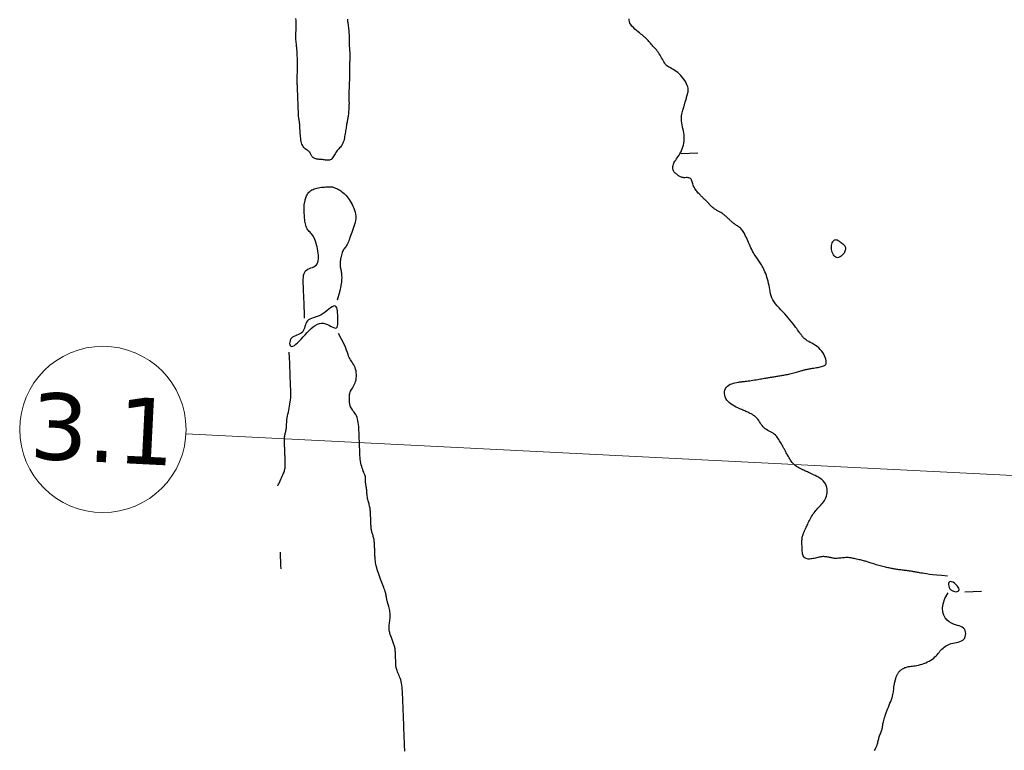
# Model space of a CAD drawing. Header units: millimetres. Extents: x 32690613 to 32693367, y 5343692 to 5344708.
# Tile 108 of 256: x 32692183 to 32692242, y 5343990 to 5344034. Entities that reach past the tile are written whole.
import ezdxf

# ---------------------------------------------------------------- set-up
doc = ezdxf.new("R2010")
doc.units = ezdxf.units.MM
doc.header["$LTSCALE"] = 20
doc.layers.get('0').update_dxf_attribs({"lineweight": 18})
doc.layers.get('Defpoints').update_dxf_attribs({"color": 11, "lineweight": 18})
doc.layers.add('02-DGM_HL_495.00', color=142, linetype='Continuous')
doc.layers.add('02-DGM_HL_495.50', color=152, linetype='Continuous')
doc.styles.add('Verdana', font='verdana.ttf')

# ---------------------------------------------------------------- blocks, each defined once
blk = doc.blocks.new('A$C78070446')
blk.add_line((4469685.271, 5342528.362), (4469462.606, 5342548.339))
blk.add_circle((4469457.626, 5342548.786), 5)
at = {"insert": (4469457.626, 5342548.786), "char_height": 4, "attachment_point": 5, "rotation": 354.86, "line_spacing_factor": 0.252012, "style": 'Verdana'}
blk.add_mtext('3.1', dxfattribs=at)

msp = doc.modelspace()

# ---------------------------------------------------------------- linework, layer by layer
at = {"layer": '02-DGM_HL_495.00', "elevation": 495, "flags": 128}
for points in [[(32692238.908, 5344000.676), (32692238.56, 5344000.703), (32692238.267, 5344000.729), (32692238.021, 5344000.754), (32692237.818, 5344000.778), (32692237.651, 5344000.8), (32692237.514, 5344000.821), (32692237.402, 5344000.84), (32692237.309, 5344000.856), (32692237.229, 5344000.871), (32692237.16, 5344000.883), (32692237.1, 5344000.894), (32692237.048, 5344000.904), (32692237, 5344000.912), (32692236.956, 5344000.92), (32692236.913, 5344000.928), (32692236.87, 5344000.936), (32692236.825, 5344000.944), (32692236.777, 5344000.953), (32692236.727, 5344000.962), (32692236.674, 5344000.971), (32692236.619, 5344000.979), (32692236.562, 5344000.988), (32692236.503, 5344000.997), (32692236.441, 5344001.005), (32692236.377, 5344001.013), (32692236.311, 5344001.02), (32692236.245, 5344001.027), (32692236.178, 5344001.034), (32692236.111, 5344001.042), (32692236.046, 5344001.049), (32692235.981, 5344001.057), (32692235.919, 5344001.065), (32692235.859, 5344001.073), (32692235.801, 5344001.083), (32692235.744, 5344001.092), (32692235.688, 5344001.103), (32692235.632, 5344001.114), (32692235.574, 5344001.125), (32692235.515, 5344001.137), (32692235.453, 5344001.15), (32692235.389, 5344001.164), (32692235.321, 5344001.178), (32692235.251, 5344001.193), (32692235.179, 5344001.209), (32692235.104, 5344001.227), (32692235.028, 5344001.245), (32692234.949, 5344001.265), (32692234.87, 5344001.286), (32692234.789, 5344001.308), (32692234.709, 5344001.332), (32692234.628, 5344001.357), (32692234.549, 5344001.381), (32692234.472, 5344001.406), (32692234.398, 5344001.43), (32692234.328, 5344001.453), (32692234.262, 5344001.475), (32692234.201, 5344001.495), (32692234.144, 5344001.514), (32692234.089, 5344001.531), (32692234.036, 5344001.548), (32692233.982, 5344001.564), (32692233.927, 5344001.58), (32692233.869, 5344001.595), (32692233.806, 5344001.611), (32692233.738, 5344001.628), (32692233.666, 5344001.644), (32692233.591, 5344001.661), (32692233.515, 5344001.678), (32692233.44, 5344001.694), (32692233.365, 5344001.71), (32692233.295, 5344001.725), (32692233.229, 5344001.739), (32692233.169, 5344001.751), (32692233.113, 5344001.762), (32692233.061, 5344001.772), (32692233.01, 5344001.779), (32692232.959, 5344001.784), (32692232.907, 5344001.787), (32692232.851, 5344001.788), (32692232.791, 5344001.786), (32692232.725, 5344001.781), (32692232.654, 5344001.775), (32692232.58, 5344001.767), (32692232.504, 5344001.758), (32692232.428, 5344001.75), (32692232.355, 5344001.743), (32692232.284, 5344001.738), (32692232.219, 5344001.736), (32692232.159, 5344001.736), (32692232.105, 5344001.74), (32692232.055, 5344001.746), (32692232.008, 5344001.755), (32692231.962, 5344001.764), (32692231.917, 5344001.775), (32692231.871, 5344001.787), (32692231.823, 5344001.798), (32692231.772, 5344001.809), (32692231.718, 5344001.82), (32692231.661, 5344001.829), (32692231.603, 5344001.836), (32692231.542, 5344001.841), (32692231.481, 5344001.843), (32692231.419, 5344001.843), (32692231.357, 5344001.838), (32692231.294, 5344001.829), (32692231.232, 5344001.818), (32692231.169, 5344001.803), (32692231.105, 5344001.787), (32692231.04, 5344001.77), (32692230.973, 5344001.753), (32692230.904, 5344001.737), (32692230.833, 5344001.723), (32692230.76, 5344001.711), (32692230.685, 5344001.703), (32692230.611, 5344001.699), (32692230.539, 5344001.701), (32692230.47, 5344001.71), (32692230.407, 5344001.726), (32692230.35, 5344001.751), (32692230.302, 5344001.786), (32692230.264, 5344001.831), (32692230.234, 5344001.886), (32692230.212, 5344001.948), (32692230.196, 5344002.018), (32692230.185, 5344002.093), (32692230.178, 5344002.172), (32692230.173, 5344002.253), (32692230.17, 5344002.336), (32692230.167, 5344002.42), (32692230.164, 5344002.502), (32692230.162, 5344002.583), (32692230.16, 5344002.663), (32692230.161, 5344002.74), (32692230.163, 5344002.813), (32692230.167, 5344002.883), (32692230.174, 5344002.948), (32692230.183, 5344003.009), (32692230.195, 5344003.065), (32692230.209, 5344003.117), (32692230.224, 5344003.166), (32692230.241, 5344003.212), (32692230.259, 5344003.256), (32692230.278, 5344003.3), (32692230.297, 5344003.342), (32692230.316, 5344003.385), (32692230.336, 5344003.428), (32692230.356, 5344003.473), (32692230.377, 5344003.519), (32692230.399, 5344003.568), (32692230.423, 5344003.621), (32692230.449, 5344003.677), (32692230.476, 5344003.738), (32692230.506, 5344003.805), (32692230.539, 5344003.875), (32692230.574, 5344003.949), (32692230.611, 5344004.025), (32692230.651, 5344004.103), (32692230.694, 5344004.181), (32692230.739, 5344004.258), (32692230.787, 5344004.334), (32692230.837, 5344004.408), (32692230.89, 5344004.479), (32692230.945, 5344004.549), (32692231.001, 5344004.617), (32692231.059, 5344004.684), (32692231.118, 5344004.75), (32692231.178, 5344004.815), (32692231.238, 5344004.88), (32692231.298, 5344004.945), (32692231.357, 5344005.011), (32692231.413, 5344005.079), (32692231.467, 5344005.15), (32692231.517, 5344005.224), (32692231.561, 5344005.303), (32692231.6, 5344005.388), (32692231.631, 5344005.479), (32692231.655, 5344005.578), (32692231.669, 5344005.681), (32692231.674, 5344005.789), (32692231.667, 5344005.898), (32692231.649, 5344006.006), (32692231.618, 5344006.112), (32692231.574, 5344006.214), (32692231.516, 5344006.309), (32692231.442, 5344006.396), (32692231.357, 5344006.475), (32692231.263, 5344006.547), (32692231.163, 5344006.611), (32692231.061, 5344006.669), (32692230.96, 5344006.721), (32692230.863, 5344006.767), (32692230.773, 5344006.808), (32692230.693, 5344006.844), (32692230.622, 5344006.876), (32692230.558, 5344006.905), (32692230.497, 5344006.933), (32692230.44, 5344006.959), (32692230.383, 5344006.984), (32692230.325, 5344007.01), (32692230.264, 5344007.038), (32692230.198, 5344007.068), (32692230.128, 5344007.101), (32692230.055, 5344007.137), (32692229.981, 5344007.177), (32692229.906, 5344007.22), (32692229.833, 5344007.268), (32692229.762, 5344007.32), (32692229.695, 5344007.377), (32692229.632, 5344007.44), (32692229.575, 5344007.506), (32692229.521, 5344007.576), (32692229.472, 5344007.647), (32692229.427, 5344007.718), (32692229.386, 5344007.787), (32692229.347, 5344007.855), (32692229.312, 5344007.918), (32692229.28, 5344007.977), (32692229.25, 5344008.031), (32692229.222, 5344008.082), (32692229.196, 5344008.129), (32692229.172, 5344008.174), (32692229.148, 5344008.217), (32692229.125, 5344008.258), (32692229.103, 5344008.299), (32692229.08, 5344008.34), (32692229.057, 5344008.382), (32692229.034, 5344008.425), (32692229.009, 5344008.469), (32692228.983, 5344008.517), (32692228.955, 5344008.567), (32692228.926, 5344008.622), (32692228.893, 5344008.68), (32692228.858, 5344008.744), (32692228.82, 5344008.811), (32692228.778, 5344008.88), (32692228.732, 5344008.95), (32692228.681, 5344009.019), (32692228.625, 5344009.086), (32692228.564, 5344009.149), (32692228.497, 5344009.207), (32692228.425, 5344009.259), (32692228.347, 5344009.305), (32692228.267, 5344009.349), (32692228.186, 5344009.391), (32692228.106, 5344009.434), (32692228.027, 5344009.48), (32692227.953, 5344009.53), (32692227.885, 5344009.586), (32692227.824, 5344009.65), (32692227.768, 5344009.72), (32692227.716, 5344009.794), (32692227.667, 5344009.871), (32692227.618, 5344009.949), (32692227.569, 5344010.025), (32692227.516, 5344010.099), (32692227.459, 5344010.167), (32692227.396, 5344010.229), (32692227.329, 5344010.285), (32692227.258, 5344010.335), (32692227.185, 5344010.381), (32692227.112, 5344010.421), (32692227.039, 5344010.458), (32692226.969, 5344010.491), (32692226.903, 5344010.521), (32692226.842, 5344010.548), (32692226.784, 5344010.575), (32692226.727, 5344010.6), (32692226.67, 5344010.626), (32692226.61, 5344010.653), (32692226.545, 5344010.683), (32692226.474, 5344010.715), (32692226.394, 5344010.751), (32692226.304, 5344010.792), (32692226.207, 5344010.838), (32692226.106, 5344010.89), (32692226.004, 5344010.948), (32692225.904, 5344011.012), (32692225.81, 5344011.084), (32692225.725, 5344011.163), (32692225.652, 5344011.25), (32692225.593, 5344011.345), (32692225.55, 5344011.446), (32692225.523, 5344011.55), (32692225.511, 5344011.655), (32692225.515, 5344011.757), (32692225.534, 5344011.855), (32692225.57, 5344011.946), (32692225.621, 5344012.027), (32692225.688, 5344012.097), (32692225.768, 5344012.155), (32692225.856, 5344012.202), (32692225.949, 5344012.241), (32692226.044, 5344012.272), (32692226.137, 5344012.296), (32692226.223, 5344012.314), (32692226.301, 5344012.328), (32692226.365, 5344012.338), (32692226.42, 5344012.345), (32692226.468, 5344012.351), (32692226.511, 5344012.355), (32692226.553, 5344012.358), (32692226.597, 5344012.362), (32692226.647, 5344012.367), (32692226.704, 5344012.373), (32692226.771, 5344012.382), (32692226.848, 5344012.393), (32692226.932, 5344012.406), (32692227.023, 5344012.42), (32692227.117, 5344012.435), (32692227.213, 5344012.451), (32692227.311, 5344012.467), (32692227.406, 5344012.482), (32692227.5, 5344012.498), (32692227.59, 5344012.513), (32692227.676, 5344012.527), (32692227.759, 5344012.54), (32692227.837, 5344012.553), (32692227.911, 5344012.566), (32692227.981, 5344012.577), (32692228.046, 5344012.588), (32692228.105, 5344012.598), (32692228.161, 5344012.607), (32692228.213, 5344012.615), (32692228.262, 5344012.623), (32692228.309, 5344012.631), (32692228.355, 5344012.639), (32692228.401, 5344012.646), (32692228.448, 5344012.654), (32692228.496, 5344012.662), (32692228.546, 5344012.67), (32692228.597, 5344012.679), (32692228.65, 5344012.687), (32692228.705, 5344012.697), (32692228.762, 5344012.706), (32692228.821, 5344012.716), (32692228.882, 5344012.726), (32692228.945, 5344012.736), (32692229.011, 5344012.747), (32692229.078, 5344012.759), (32692229.147, 5344012.771), (32692229.219, 5344012.785), (32692229.291, 5344012.799), (32692229.366, 5344012.815), (32692229.442, 5344012.832), (32692229.519, 5344012.851), (32692229.597, 5344012.87), (32692229.675, 5344012.891), (32692229.752, 5344012.912), (32692229.826, 5344012.933), (32692229.898, 5344012.953), (32692229.967, 5344012.973), (32692230.031, 5344012.992), (32692230.091, 5344013.009), (32692230.145, 5344013.025), (32692230.196, 5344013.04), (32692230.242, 5344013.053), (32692230.285, 5344013.065), (32692230.325, 5344013.076), (32692230.363, 5344013.086), (32692230.398, 5344013.094), (32692230.432, 5344013.102), (32692230.465, 5344013.109), (32692230.499, 5344013.116), (32692230.536, 5344013.123), (32692230.576, 5344013.13), (32692230.62, 5344013.138), (32692230.671, 5344013.146), (32692230.729, 5344013.156), (32692230.795, 5344013.167), (32692230.868, 5344013.179), (32692230.946, 5344013.192), (32692231.026, 5344013.207), (32692231.107, 5344013.222), (32692231.187, 5344013.237), (32692231.264, 5344013.253), (32692231.336, 5344013.27), (32692231.402, 5344013.287), (32692231.459, 5344013.306), (32692231.509, 5344013.328), (32692231.551, 5344013.355), (32692231.583, 5344013.389), (32692231.606, 5344013.431), (32692231.619, 5344013.484), (32692231.622, 5344013.548), (32692231.614, 5344013.624), (32692231.595, 5344013.711), (32692231.565, 5344013.806), (32692231.525, 5344013.906), (32692231.474, 5344014.009), (32692231.412, 5344014.111), (32692231.341, 5344014.211), (32692231.259, 5344014.305), (32692231.167, 5344014.391), (32692231.069, 5344014.47), (32692230.965, 5344014.542), (32692230.861, 5344014.608), (32692230.757, 5344014.669), (32692230.658, 5344014.725), (32692230.565, 5344014.776), (32692230.482, 5344014.825), (32692230.412, 5344014.871), (32692230.352, 5344014.914), (32692230.302, 5344014.955), (32692230.26, 5344014.993), (32692230.226, 5344015.03), (32692230.196, 5344015.065), (32692230.171, 5344015.098), (32692230.148, 5344015.129), (32692230.126, 5344015.159), (32692230.105, 5344015.189), (32692230.081, 5344015.221), (32692230.055, 5344015.256), (32692230.026, 5344015.297), (32692229.991, 5344015.345), (32692229.95, 5344015.402), (32692229.901, 5344015.469), (32692229.844, 5344015.548), (32692229.778, 5344015.638), (32692229.705, 5344015.736), (32692229.624, 5344015.842), (32692229.536, 5344015.954), (32692229.441, 5344016.071), (32692229.341, 5344016.19), (32692229.235, 5344016.311), (32692229.123, 5344016.431), (32692229.01, 5344016.552), (32692228.896, 5344016.673), (32692228.785, 5344016.793), (32692228.679, 5344016.914), (32692228.581, 5344017.036), (32692228.493, 5344017.157), (32692228.418, 5344017.279), (32692228.358, 5344017.402), (32692228.311, 5344017.525), (32692228.275, 5344017.649), (32692228.246, 5344017.773), (32692228.223, 5344017.897), (32692228.202, 5344018.022), (32692228.181, 5344018.146), (32692228.157, 5344018.27), (32692228.129, 5344018.394), (32692228.097, 5344018.516), (32692228.06, 5344018.636), (32692228.022, 5344018.753), (32692227.981, 5344018.864), (32692227.939, 5344018.97), (32692227.897, 5344019.068), (32692227.856, 5344019.159), (32692227.815, 5344019.241), (32692227.776, 5344019.314), (32692227.737, 5344019.382), (32692227.699, 5344019.445), (32692227.659, 5344019.504), (32692227.619, 5344019.563), (32692227.578, 5344019.621), (32692227.535, 5344019.68), (32692227.49, 5344019.743), (32692227.443, 5344019.808), (32692227.395, 5344019.878), (32692227.345, 5344019.952), (32692227.295, 5344020.031), (32692227.244, 5344020.114), (32692227.194, 5344020.204), (32692227.144, 5344020.299), (32692227.095, 5344020.4), (32692227.046, 5344020.505), (32692226.999, 5344020.613), (32692226.952, 5344020.721), (32692226.907, 5344020.827), (32692226.863, 5344020.93), (32692226.82, 5344021.028), (32692226.778, 5344021.118), (32692226.738, 5344021.2), (32692226.699, 5344021.273), (32692226.66, 5344021.338), (32692226.621, 5344021.397), (32692226.583, 5344021.45), (32692226.543, 5344021.499), (32692226.502, 5344021.543), (32692226.46, 5344021.584), (32692226.416, 5344021.623), (32692226.37, 5344021.66), (32692226.324, 5344021.695), (32692226.278, 5344021.728), (32692226.233, 5344021.759), (32692226.19, 5344021.789), (32692226.149, 5344021.816), (32692226.111, 5344021.843), (32692226.076, 5344021.868), (32692226.045, 5344021.892), (32692226.016, 5344021.914), (32692225.99, 5344021.936), (32692225.965, 5344021.957), (32692225.942, 5344021.978), (32692225.92, 5344021.998), (32692225.898, 5344022.018), (32692225.876, 5344022.038), (32692225.854, 5344022.058), (32692225.832, 5344022.079), (32692225.808, 5344022.101), (32692225.783, 5344022.125), (32692225.756, 5344022.149), (32692225.727, 5344022.176), (32692225.696, 5344022.205), (32692225.662, 5344022.236), (32692225.626, 5344022.269), (32692225.588, 5344022.303), (32692225.549, 5344022.338), (32692225.507, 5344022.373), (32692225.465, 5344022.407), (32692225.423, 5344022.44), (32692225.38, 5344022.47), (32692225.337, 5344022.499), (32692225.295, 5344022.525), (32692225.252, 5344022.549), (32692225.21, 5344022.572), (32692225.169, 5344022.595), (32692225.127, 5344022.616), (32692225.087, 5344022.638), (32692225.047, 5344022.66), (32692225.008, 5344022.683), (32692224.969, 5344022.706), (32692224.932, 5344022.73), (32692224.895, 5344022.756), (32692224.859, 5344022.782), (32692224.824, 5344022.809), (32692224.79, 5344022.838), (32692224.757, 5344022.867), (32692224.725, 5344022.898), (32692224.694, 5344022.929), (32692224.663, 5344022.961), (32692224.634, 5344022.994), (32692224.604, 5344023.027), (32692224.574, 5344023.06), (32692224.545, 5344023.093), (32692224.514, 5344023.126), (32692224.484, 5344023.158), (32692224.453, 5344023.189), (32692224.421, 5344023.22), (32692224.39, 5344023.251), (32692224.358, 5344023.281), (32692224.325, 5344023.312), (32692224.293, 5344023.342), (32692224.261, 5344023.372), (32692224.228, 5344023.402), (32692224.195, 5344023.432), (32692224.162, 5344023.464), (32692224.128, 5344023.497), (32692224.092, 5344023.532), (32692224.055, 5344023.569), (32692224.016, 5344023.609), (32692223.974, 5344023.653), (32692223.931, 5344023.7), (32692223.886, 5344023.75), (32692223.841, 5344023.804), (32692223.796, 5344023.861), (32692223.754, 5344023.921), (32692223.714, 5344023.984), (32692223.678, 5344024.048), (32692223.648, 5344024.115), (32692223.623, 5344024.183), (32692223.602, 5344024.252), (32692223.584, 5344024.319), (32692223.566, 5344024.383), (32692223.547, 5344024.442), (32692223.525, 5344024.495), (32692223.498, 5344024.54), (32692223.463, 5344024.575), (32692223.42, 5344024.599), (32692223.37, 5344024.615), (32692223.315, 5344024.623), (32692223.255, 5344024.626), (32692223.194, 5344024.626), (32692223.132, 5344024.625), (32692223.072, 5344024.625), (32692223.015, 5344024.629), (32692222.963, 5344024.637), (32692222.914, 5344024.65), (32692222.87, 5344024.667), (32692222.827, 5344024.688), (32692222.787, 5344024.712), (32692222.749, 5344024.738), (32692222.71, 5344024.766), (32692222.672, 5344024.796), (32692222.633, 5344024.826), (32692222.594, 5344024.857), (32692222.556, 5344024.89), (32692222.52, 5344024.924), (32692222.487, 5344024.961), (32692222.457, 5344025.001), (32692222.433, 5344025.043), (32692222.413, 5344025.089), (32692222.401, 5344025.138), (32692222.394, 5344025.191), (32692222.394, 5344025.247), (32692222.401, 5344025.305), (32692222.414, 5344025.366), (32692222.433, 5344025.428), (32692222.459, 5344025.491), (32692222.491, 5344025.554), (32692222.529, 5344025.619), (32692222.572, 5344025.684), (32692222.619, 5344025.751), (32692222.669, 5344025.822), (32692222.72, 5344025.896), (32692222.772, 5344025.976), (32692222.824, 5344026.061), (32692222.873, 5344026.153), (32692222.92, 5344026.252), (32692222.963, 5344026.359), (32692223.001, 5344026.47), (32692223.033, 5344026.587), (32692223.059, 5344026.707), (32692223.077, 5344026.83), (32692223.087, 5344026.954), (32692223.087, 5344027.079), (32692223.078, 5344027.203), (32692223.06, 5344027.327), (32692223.037, 5344027.45), (32692223.011, 5344027.571), (32692222.984, 5344027.69), (32692222.959, 5344027.807), (32692222.939, 5344027.921), (32692222.925, 5344028.032), (32692222.92, 5344028.139), (32692222.923, 5344028.242), (32692222.932, 5344028.34), (32692222.946, 5344028.434), (32692222.963, 5344028.521), (32692222.983, 5344028.603), (32692223.003, 5344028.677), (32692223.022, 5344028.744), (32692223.039, 5344028.804), (32692223.055, 5344028.857), (32692223.069, 5344028.905), (32692223.082, 5344028.95), (32692223.094, 5344028.993), (32692223.107, 5344029.035), (32692223.119, 5344029.078), (32692223.132, 5344029.124), (32692223.147, 5344029.173), (32692223.162, 5344029.226), (32692223.178, 5344029.282), (32692223.195, 5344029.34), (32692223.213, 5344029.4), (32692223.231, 5344029.462), (32692223.249, 5344029.525), (32692223.267, 5344029.588), (32692223.285, 5344029.651), (32692223.302, 5344029.716), (32692223.315, 5344029.782), (32692223.323, 5344029.851), (32692223.324, 5344029.923), (32692223.318, 5344030), (32692223.301, 5344030.083), (32692223.272, 5344030.172), (32692223.231, 5344030.267), (32692223.178, 5344030.368), (32692223.115, 5344030.471), (32692223.043, 5344030.575), (32692222.964, 5344030.676), (32692222.879, 5344030.772), (32692222.791, 5344030.862), (32692222.7, 5344030.942), (32692222.608, 5344031.011), (32692222.517, 5344031.071), (32692222.426, 5344031.124), (32692222.338, 5344031.172), (32692222.254, 5344031.219), (32692222.173, 5344031.267), (32692222.098, 5344031.318), (32692222.03, 5344031.374), (32692221.968, 5344031.438), (32692221.913, 5344031.508), (32692221.863, 5344031.584), (32692221.816, 5344031.664), (32692221.772, 5344031.746), (32692221.728, 5344031.829), (32692221.684, 5344031.911), (32692221.638, 5344031.992), (32692221.589, 5344032.069), (32692221.538, 5344032.144), (32692221.485, 5344032.216), (32692221.431, 5344032.285), (32692221.375, 5344032.351), (32692221.319, 5344032.416), (32692221.263, 5344032.479), (32692221.208, 5344032.54), (32692221.155, 5344032.6), (32692221.102, 5344032.658), (32692221.052, 5344032.713), (32692221.003, 5344032.767), (32692220.957, 5344032.817), (32692220.914, 5344032.864), (32692220.873, 5344032.908), (32692220.836, 5344032.947), (32692220.802, 5344032.983), (32692220.769, 5344033.016), (32692220.736, 5344033.048), (32692220.699, 5344033.081), (32692220.658, 5344033.117), (32692220.609, 5344033.158), (32692220.552, 5344033.205), (32692220.483, 5344033.26), (32692220.402, 5344033.324), (32692220.311, 5344033.397), (32692220.216, 5344033.476), (32692220.121, 5344033.561), (32692220.03, 5344033.649), (32692219.947, 5344033.74), (32692219.877, 5344033.831), (32692219.825, 5344033.922), (32692219.792, 5344034.01), (32692219.78, 5344034.095), (32692219.784, 5344034.176)], [(32692222.904, 5344026.071), (32692223.903, 5344026.11)], [(32692234.529, 5343990.183), (32692234.551, 5343990.242), (32692234.573, 5343990.294), (32692234.594, 5343990.341), (32692234.615, 5343990.384), (32692234.635, 5343990.425), (32692234.653, 5343990.465), (32692234.671, 5343990.506), (32692234.687, 5343990.55), (32692234.702, 5343990.598), (32692234.716, 5343990.65), (32692234.73, 5343990.704), (32692234.743, 5343990.762), (32692234.757, 5343990.822), (32692234.772, 5343990.883), (32692234.789, 5343990.946), (32692234.807, 5343991.009), (32692234.828, 5343991.072), (32692234.85, 5343991.135), (32692234.873, 5343991.197), (32692234.895, 5343991.257), (32692234.918, 5343991.316), (32692234.938, 5343991.372), (32692234.957, 5343991.425), (32692234.972, 5343991.474), (32692234.985, 5343991.52), (32692234.994, 5343991.563), (32692235.001, 5343991.605), (32692235.007, 5343991.647), (32692235.014, 5343991.692), (32692235.021, 5343991.74), (32692235.03, 5343991.793), (32692235.041, 5343991.852), (32692235.056, 5343991.919), (32692235.075, 5343991.993), (32692235.097, 5343992.075), (32692235.123, 5343992.163), (32692235.152, 5343992.257), (32692235.186, 5343992.356), (32692235.223, 5343992.461), (32692235.263, 5343992.57), (32692235.307, 5343992.682), (32692235.354, 5343992.798), (32692235.402, 5343992.914), (32692235.449, 5343993.03), (32692235.494, 5343993.144), (32692235.536, 5343993.255), (32692235.573, 5343993.36), (32692235.604, 5343993.459), (32692235.628, 5343993.55), (32692235.646, 5343993.633), (32692235.658, 5343993.711), (32692235.668, 5343993.784), (32692235.674, 5343993.853), (32692235.68, 5343993.919), (32692235.685, 5343993.983), (32692235.692, 5343994.046), (32692235.701, 5343994.109), (32692235.713, 5343994.171), (32692235.726, 5343994.232), (32692235.74, 5343994.293), (32692235.755, 5343994.351), (32692235.77, 5343994.406), (32692235.785, 5343994.459), (32692235.799, 5343994.509), (32692235.812, 5343994.554), (32692235.825, 5343994.596), (32692235.837, 5343994.635), (32692235.85, 5343994.672), (32692235.863, 5343994.707), (32692235.878, 5343994.74), (32692235.894, 5343994.773), (32692235.913, 5343994.805), (32692235.933, 5343994.837), (32692235.957, 5343994.869), (32692235.982, 5343994.901), (32692236.01, 5343994.932), (32692236.04, 5343994.963), (32692236.071, 5343994.993), (32692236.105, 5343995.022), (32692236.139, 5343995.05), (32692236.175, 5343995.077), (32692236.213, 5343995.102), (32692236.254, 5343995.126), (32692236.297, 5343995.148), (32692236.344, 5343995.169), (32692236.394, 5343995.187), (32692236.449, 5343995.203), (32692236.508, 5343995.217), (32692236.573, 5343995.229), (32692236.643, 5343995.24), (32692236.718, 5343995.25), (32692236.798, 5343995.26), (32692236.884, 5343995.272), (32692236.974, 5343995.286), (32692237.07, 5343995.304), (32692237.171, 5343995.327), (32692237.276, 5343995.354), (32692237.385, 5343995.387), (32692237.495, 5343995.425), (32692237.605, 5343995.467), (32692237.712, 5343995.515), (32692237.815, 5343995.566), (32692237.913, 5343995.622), (32692238.002, 5343995.682), (32692238.083, 5343995.745), (32692238.156, 5343995.811), (32692238.222, 5343995.88), (32692238.284, 5343995.95), (32692238.342, 5343996.02), (32692238.399, 5343996.09), (32692238.456, 5343996.158), (32692238.515, 5343996.224), (32692238.576, 5343996.288), (32692238.642, 5343996.348), (32692238.711, 5343996.404), (32692238.785, 5343996.456), (32692238.864, 5343996.503), (32692238.948, 5343996.546), (32692239.037, 5343996.584), (32692239.133, 5343996.615), (32692239.235, 5343996.642), (32692239.34, 5343996.665), (32692239.447, 5343996.687), (32692239.551, 5343996.711), (32692239.65, 5343996.739), (32692239.742, 5343996.775), (32692239.823, 5343996.821), (32692239.89, 5343996.878), (32692239.942, 5343996.95), (32692239.978, 5343997.033), (32692239.998, 5343997.123), (32692240.002, 5343997.216), (32692239.991, 5343997.309), (32692239.964, 5343997.397), (32692239.922, 5343997.477), (32692239.864, 5343997.545), (32692239.792, 5343997.597), (32692239.707, 5343997.639), (32692239.61, 5343997.674), (32692239.503, 5343997.708), (32692239.389, 5343997.745), (32692239.268, 5343997.791), (32692239.143, 5343997.851), (32692239.015, 5343997.928), (32692238.888, 5343998.03), (32692238.772, 5343998.157), (32692238.678, 5343998.315), (32692238.617, 5343998.507), (32692238.603, 5343998.736), (32692238.645, 5343999.005), (32692238.756, 5343999.317), (32692238.947, 5343999.677)], [(32692240.945, 5343999.755), (32692239.946, 5343999.716)]]:
    msp.add_lwpolyline(points, dxfattribs=at)
for points in [[(32692232.771, 5344020.424), (32692232.779, 5344020.371), (32692232.776, 5344020.316), (32692232.766, 5344020.259), (32692232.747, 5344020.202), (32692232.721, 5344020.146), (32692232.688, 5344020.09), (32692232.65, 5344020.037), (32692232.607, 5344019.987), (32692232.561, 5344019.94), (32692232.51, 5344019.899), (32692232.458, 5344019.864), (32692232.404, 5344019.838), (32692232.349, 5344019.822), (32692232.294, 5344019.816), (32692232.24, 5344019.824), (32692232.188, 5344019.845), (32692232.138, 5344019.882), (32692232.092, 5344019.932), (32692232.049, 5344019.994), (32692232.012, 5344020.065), (32692231.981, 5344020.142), (32692231.957, 5344020.224), (32692231.941, 5344020.309), (32692231.933, 5344020.394), (32692231.934, 5344020.477), (32692231.944, 5344020.557), (32692231.961, 5344020.632), (32692231.984, 5344020.7), (32692232.013, 5344020.761), (32692232.045, 5344020.812), (32692232.081, 5344020.853), (32692232.119, 5344020.882), (32692232.159, 5344020.898), (32692232.199, 5344020.902), (32692232.24, 5344020.896), (32692232.283, 5344020.88), (32692232.327, 5344020.858), (32692232.372, 5344020.83), (32692232.418, 5344020.797), (32692232.466, 5344020.762), (32692232.515, 5344020.726), (32692232.563, 5344020.689), (32692232.61, 5344020.65), (32692232.654, 5344020.609), (32692232.694, 5344020.567), (32692232.728, 5344020.522), (32692232.754, 5344020.474)], [(32692239.107, 5343999.85), (32692239.178, 5343999.798), (32692239.259, 5343999.762), (32692239.343, 5343999.742), (32692239.424, 5343999.737), (32692239.497, 5343999.748), (32692239.556, 5343999.774), (32692239.594, 5343999.814), (32692239.607, 5343999.87), (32692239.589, 5343999.938), (32692239.546, 5344000.016), (32692239.483, 5344000.096), (32692239.407, 5344000.175), (32692239.323, 5344000.245), (32692239.238, 5344000.301), (32692239.157, 5344000.338), (32692239.087, 5344000.35), (32692239.033, 5344000.333), (32692238.996, 5344000.291), (32692238.975, 5344000.231), (32692238.97, 5344000.158), (32692238.981, 5344000.077), (32692239.007, 5343999.995), (32692239.05, 5343999.917)]]:
    msp.add_lwpolyline(points, close=True, dxfattribs=at)
at = {"layer": '02-DGM_HL_495.50', "elevation": 495.5, "flags": 128}
for points in [[(32692202.843, 5344034.16), (32692202.846, 5344034.112), (32692202.85, 5344034.062), (32692202.855, 5344034.009), (32692202.862, 5344033.95), (32692202.871, 5344033.884), (32692202.881, 5344033.812), (32692202.891, 5344033.735), (32692202.902, 5344033.654), (32692202.912, 5344033.569), (32692202.922, 5344033.482), (32692202.931, 5344033.393), (32692202.938, 5344033.305), (32692202.944, 5344033.216), (32692202.948, 5344033.129), (32692202.95, 5344033.045), (32692202.951, 5344032.962), (32692202.952, 5344032.883), (32692202.953, 5344032.808), (32692202.953, 5344032.737), (32692202.954, 5344032.672), (32692202.956, 5344032.612), (32692202.958, 5344032.558), (32692202.96, 5344032.508), (32692202.963, 5344032.461), (32692202.966, 5344032.417), (32692202.97, 5344032.375), (32692202.973, 5344032.334), (32692202.976, 5344032.294), (32692202.979, 5344032.254), (32692202.981, 5344032.212), (32692202.983, 5344032.169), (32692202.985, 5344032.124), (32692202.986, 5344032.076), (32692202.987, 5344032.024), (32692202.987, 5344031.969), (32692202.987, 5344031.909), (32692202.986, 5344031.844), (32692202.985, 5344031.775), (32692202.983, 5344031.704), (32692202.981, 5344031.632), (32692202.98, 5344031.56), (32692202.978, 5344031.49), (32692202.977, 5344031.423), (32692202.976, 5344031.36), (32692202.976, 5344031.304), (32692202.976, 5344031.251), (32692202.976, 5344031.201), (32692202.976, 5344031.153), (32692202.976, 5344031.104), (32692202.976, 5344031.053), (32692202.976, 5344030.999), (32692202.976, 5344030.939), (32692202.974, 5344030.874), (32692202.972, 5344030.802), (32692202.97, 5344030.724), (32692202.967, 5344030.642), (32692202.964, 5344030.555), (32692202.961, 5344030.465), (32692202.958, 5344030.371), (32692202.954, 5344030.275), (32692202.95, 5344030.178), (32692202.947, 5344030.08), (32692202.943, 5344029.983), (32692202.94, 5344029.889), (32692202.937, 5344029.799), (32692202.934, 5344029.716), (32692202.932, 5344029.639), (32692202.93, 5344029.572), (32692202.928, 5344029.514), (32692202.928, 5344029.465), (32692202.927, 5344029.425), (32692202.928, 5344029.39), (32692202.928, 5344029.361), (32692202.929, 5344029.336), (32692202.931, 5344029.313), (32692202.932, 5344029.291), (32692202.934, 5344029.269), (32692202.936, 5344029.246), (32692202.938, 5344029.219), (32692202.94, 5344029.189), (32692202.941, 5344029.154), (32692202.941, 5344029.113), (32692202.941, 5344029.064), (32692202.94, 5344029.006), (32692202.938, 5344028.939), (32692202.934, 5344028.864), (32692202.93, 5344028.783), (32692202.925, 5344028.699), (32692202.919, 5344028.614), (32692202.912, 5344028.529), (32692202.904, 5344028.448), (32692202.896, 5344028.372), (32692202.887, 5344028.303), (32692202.878, 5344028.241), (32692202.868, 5344028.182), (32692202.858, 5344028.126), (32692202.847, 5344028.072), (32692202.836, 5344028.017), (32692202.824, 5344027.96), (32692202.812, 5344027.899), (32692202.8, 5344027.833), (32692202.787, 5344027.763), (32692202.774, 5344027.689), (32692202.761, 5344027.611), (32692202.748, 5344027.53), (32692202.734, 5344027.446), (32692202.721, 5344027.361), (32692202.707, 5344027.274), (32692202.693, 5344027.186), (32692202.678, 5344027.099), (32692202.662, 5344027.012), (32692202.643, 5344026.928), (32692202.623, 5344026.846), (32692202.599, 5344026.768), (32692202.572, 5344026.695), (32692202.54, 5344026.628), (32692202.504, 5344026.567), (32692202.464, 5344026.512), (32692202.421, 5344026.46), (32692202.376, 5344026.41), (32692202.33, 5344026.36), (32692202.284, 5344026.309), (32692202.238, 5344026.256), (32692202.194, 5344026.198), (32692202.153, 5344026.134), (32692202.113, 5344026.067), (32692202.074, 5344025.999), (32692202.035, 5344025.932), (32692201.996, 5344025.868), (32692201.955, 5344025.81), (32692201.912, 5344025.761), (32692201.866, 5344025.721), (32692201.816, 5344025.694), (32692201.763, 5344025.678), (32692201.707, 5344025.671), (32692201.649, 5344025.671), (32692201.589, 5344025.676), (32692201.527, 5344025.685), (32692201.465, 5344025.694), (32692201.402, 5344025.703), (32692201.339, 5344025.71), (32692201.277, 5344025.715), (32692201.216, 5344025.719), (32692201.156, 5344025.723), (32692201.099, 5344025.728), (32692201.043, 5344025.734), (32692200.991, 5344025.743), (32692200.941, 5344025.755), (32692200.896, 5344025.771), (32692200.854, 5344025.79), (32692200.816, 5344025.812), (32692200.782, 5344025.837), (32692200.752, 5344025.864), (32692200.725, 5344025.893), (32692200.702, 5344025.923), (32692200.684, 5344025.953), (32692200.668, 5344025.984), (32692200.656, 5344026.015), (32692200.644, 5344026.045), (32692200.631, 5344026.076), (32692200.617, 5344026.106), (32692200.599, 5344026.136), (32692200.576, 5344026.166), (32692200.546, 5344026.195), (32692200.508, 5344026.224), (32692200.465, 5344026.253), (32692200.417, 5344026.284), (32692200.366, 5344026.317), (32692200.315, 5344026.355), (32692200.265, 5344026.398), (32692200.219, 5344026.448), (32692200.177, 5344026.504), (32692200.141, 5344026.57), (32692200.111, 5344026.643), (32692200.087, 5344026.722), (32692200.068, 5344026.808), (32692200.052, 5344026.898), (32692200.039, 5344026.993), (32692200.029, 5344027.09), (32692200.02, 5344027.189), (32692200.013, 5344027.289), (32692200.006, 5344027.389), (32692200, 5344027.487), (32692199.995, 5344027.582), (32692199.989, 5344027.672), (32692199.984, 5344027.756), (32692199.979, 5344027.832), (32692199.974, 5344027.899), (32692199.968, 5344027.957), (32692199.962, 5344028.005), (32692199.956, 5344028.045), (32692199.95, 5344028.078), (32692199.945, 5344028.105), (32692199.939, 5344028.129), (32692199.934, 5344028.148), (32692199.93, 5344028.166), (32692199.926, 5344028.183), (32692199.923, 5344028.201), (32692199.92, 5344028.221), (32692199.917, 5344028.246), (32692199.915, 5344028.276), (32692199.912, 5344028.313), (32692199.91, 5344028.359), (32692199.907, 5344028.416), (32692199.904, 5344028.484), (32692199.901, 5344028.563), (32692199.897, 5344028.651), (32692199.893, 5344028.746), (32692199.889, 5344028.848), (32692199.885, 5344028.954), (32692199.881, 5344029.063), (32692199.877, 5344029.174), (32692199.872, 5344029.285), (32692199.868, 5344029.394), (32692199.864, 5344029.5), (32692199.86, 5344029.602), (32692199.856, 5344029.698), (32692199.853, 5344029.786), (32692199.85, 5344029.865), (32692199.847, 5344029.933), (32692199.845, 5344029.99), (32692199.843, 5344030.036), (32692199.841, 5344030.072), (32692199.84, 5344030.102), (32692199.839, 5344030.125), (32692199.838, 5344030.143), (32692199.838, 5344030.159), (32692199.837, 5344030.172), (32692199.836, 5344030.186), (32692199.835, 5344030.201), (32692199.834, 5344030.22), (32692199.833, 5344030.242), (32692199.832, 5344030.271), (32692199.831, 5344030.308), (32692199.831, 5344030.354), (32692199.831, 5344030.41), (32692199.831, 5344030.478), (32692199.831, 5344030.556), (32692199.832, 5344030.64), (32692199.833, 5344030.728), (32692199.834, 5344030.816), (32692199.836, 5344030.902), (32692199.837, 5344030.982), (32692199.839, 5344031.054), (32692199.841, 5344031.116), (32692199.843, 5344031.17), (32692199.845, 5344031.217), (32692199.846, 5344031.261), (32692199.848, 5344031.305), (32692199.848, 5344031.351), (32692199.849, 5344031.401), (32692199.848, 5344031.459), (32692199.847, 5344031.526), (32692199.845, 5344031.601), (32692199.843, 5344031.681), (32692199.84, 5344031.763), (32692199.837, 5344031.845), (32692199.834, 5344031.924), (32692199.831, 5344031.999), (32692199.827, 5344032.065), (32692199.825, 5344032.122), (32692199.822, 5344032.172), (32692199.819, 5344032.216), (32692199.816, 5344032.258), (32692199.812, 5344032.3), (32692199.808, 5344032.344), (32692199.803, 5344032.394), (32692199.798, 5344032.451), (32692199.791, 5344032.518), (32692199.784, 5344032.593), (32692199.776, 5344032.673), (32692199.769, 5344032.756), (32692199.762, 5344032.838), (32692199.755, 5344032.918), (32692199.75, 5344032.992), (32692199.746, 5344033.059), (32692199.743, 5344033.116), (32692199.742, 5344033.165), (32692199.743, 5344033.208), (32692199.744, 5344033.249), (32692199.747, 5344033.291), (32692199.75, 5344033.335), (32692199.753, 5344033.384), (32692199.757, 5344033.442), (32692199.76, 5344033.51), (32692199.763, 5344033.587), (32692199.766, 5344033.673), (32692199.767, 5344033.766), (32692199.766, 5344033.865), (32692199.764, 5344033.969), (32692199.759, 5344034.076), (32692199.752, 5344034.185)], [(32692200.273, 5344016.18), (32692200.259, 5344016.532), (32692200.247, 5344016.842), (32692200.237, 5344017.115), (32692200.227, 5344017.356), (32692200.219, 5344017.57), (32692200.211, 5344017.761), (32692200.205, 5344017.934), (32692200.198, 5344018.095), (32692200.193, 5344018.247), (32692200.189, 5344018.39), (32692200.19, 5344018.524), (32692200.198, 5344018.647), (32692200.213, 5344018.759), (32692200.239, 5344018.859), (32692200.277, 5344018.945), (32692200.329, 5344019.017), (32692200.397, 5344019.076), (32692200.476, 5344019.122), (32692200.564, 5344019.162), (32692200.656, 5344019.197), (32692200.747, 5344019.233), (32692200.835, 5344019.272), (32692200.915, 5344019.319), (32692200.982, 5344019.377), (32692201.034, 5344019.449), (32692201.072, 5344019.534), (32692201.096, 5344019.63), (32692201.109, 5344019.736), (32692201.112, 5344019.849), (32692201.106, 5344019.968), (32692201.093, 5344020.09), (32692201.075, 5344020.214), (32692201.052, 5344020.338), (32692201.026, 5344020.461), (32692200.996, 5344020.58), (32692200.963, 5344020.696), (32692200.926, 5344020.805), (32692200.887, 5344020.908), (32692200.844, 5344021.003), (32692200.799, 5344021.087), (32692200.751, 5344021.162), (32692200.701, 5344021.227), (32692200.65, 5344021.286), (32692200.6, 5344021.34), (32692200.552, 5344021.392), (32692200.506, 5344021.444), (32692200.463, 5344021.498), (32692200.425, 5344021.557), (32692200.393, 5344021.621), (32692200.365, 5344021.691), (32692200.342, 5344021.766), (32692200.322, 5344021.846), (32692200.306, 5344021.93), (32692200.293, 5344022.017), (32692200.283, 5344022.106), (32692200.273, 5344022.197), (32692200.266, 5344022.29), (32692200.259, 5344022.382), (32692200.253, 5344022.474), (32692200.249, 5344022.563), (32692200.246, 5344022.648), (32692200.244, 5344022.728), (32692200.244, 5344022.802), (32692200.245, 5344022.869), (32692200.247, 5344022.928), (32692200.25, 5344022.979), (32692200.255, 5344023.026), (32692200.261, 5344023.069), (32692200.269, 5344023.11), (32692200.278, 5344023.152), (32692200.288, 5344023.195), (32692200.299, 5344023.242), (32692200.312, 5344023.293), (32692200.326, 5344023.349), (32692200.344, 5344023.408), (32692200.364, 5344023.468), (32692200.388, 5344023.529), (32692200.417, 5344023.589), (32692200.451, 5344023.648), (32692200.49, 5344023.703), (32692200.536, 5344023.755), (32692200.588, 5344023.803), (32692200.645, 5344023.846), (32692200.709, 5344023.886), (32692200.778, 5344023.921), (32692200.852, 5344023.952), (32692200.931, 5344023.979), (32692201.015, 5344024.002), (32692201.103, 5344024.02), (32692201.193, 5344024.036), (32692201.285, 5344024.047), (32692201.375, 5344024.056), (32692201.462, 5344024.063), (32692201.545, 5344024.068), (32692201.621, 5344024.072), (32692201.688, 5344024.074), (32692201.746, 5344024.077), (32692201.795, 5344024.078), (32692201.838, 5344024.078), (32692201.877, 5344024.076), (32692201.914, 5344024.072), (32692201.95, 5344024.065), (32692201.989, 5344024.055), (32692202.032, 5344024.042), (32692202.081, 5344024.024), (32692202.135, 5344024.002), (32692202.193, 5344023.976), (32692202.255, 5344023.946), (32692202.319, 5344023.912), (32692202.384, 5344023.873), (32692202.45, 5344023.83), (32692202.515, 5344023.782), (32692202.579, 5344023.731), (32692202.641, 5344023.674), (32692202.703, 5344023.612), (32692202.763, 5344023.545), (32692202.823, 5344023.473), (32692202.883, 5344023.394), (32692202.943, 5344023.309), (32692203.003, 5344023.218), (32692203.064, 5344023.119), (32692203.123, 5344023.015), (32692203.178, 5344022.905), (32692203.229, 5344022.791), (32692203.273, 5344022.673), (32692203.308, 5344022.552), (32692203.332, 5344022.429), (32692203.344, 5344022.304), (32692203.342, 5344022.179), (32692203.328, 5344022.054), (32692203.304, 5344021.93), (32692203.272, 5344021.806), (32692203.234, 5344021.685), (32692203.193, 5344021.565), (32692203.151, 5344021.449), (32692203.109, 5344021.336), (32692203.071, 5344021.227), (32692203.034, 5344021.123), (32692203, 5344021.023), (32692202.967, 5344020.929), (32692202.935, 5344020.841), (32692202.902, 5344020.759), (32692202.869, 5344020.684), (32692202.835, 5344020.617), (32692202.799, 5344020.556), (32692202.762, 5344020.502), (32692202.725, 5344020.451), (32692202.687, 5344020.402), (32692202.651, 5344020.354), (32692202.615, 5344020.303), (32692202.582, 5344020.249), (32692202.552, 5344020.188), (32692202.525, 5344020.121), (32692202.501, 5344020.048), (32692202.48, 5344019.972), (32692202.462, 5344019.893), (32692202.447, 5344019.815), (32692202.434, 5344019.738), (32692202.424, 5344019.666), (32692202.416, 5344019.599), (32692202.41, 5344019.54), (32692202.406, 5344019.488), (32692202.404, 5344019.441), (32692202.404, 5344019.399), (32692202.405, 5344019.36), (32692202.408, 5344019.324), (32692202.413, 5344019.288), (32692202.419, 5344019.252), (32692202.426, 5344019.215), (32692202.434, 5344019.176), (32692202.443, 5344019.133), (32692202.453, 5344019.085), (32692202.463, 5344019.031), (32692202.473, 5344018.971), (32692202.482, 5344018.902), (32692202.491, 5344018.824), (32692202.498, 5344018.735), (32692202.502, 5344018.628), (32692202.497, 5344018.498), (32692202.481, 5344018.337), (32692202.45, 5344018.139), (32692202.4, 5344017.898), (32692202.329, 5344017.606), (32692202.233, 5344017.257)], [(32692206.295, 5343990.145), (32692206.289, 5343990.27), (32692206.284, 5343990.395), (32692206.28, 5343990.52), (32692206.275, 5343990.645), (32692206.27, 5343990.77), (32692206.265, 5343990.894), (32692206.26, 5343991.019), (32692206.255, 5343991.144), (32692206.25, 5343991.269), (32692206.245, 5343991.394), (32692206.24, 5343991.519), (32692206.236, 5343991.644), (32692206.231, 5343991.769), (32692206.226, 5343991.894), (32692206.221, 5343992.019), (32692206.216, 5343992.144), (32692206.211, 5343992.268), (32692206.206, 5343992.393), (32692206.201, 5343992.518), (32692206.197, 5343992.643), (32692206.192, 5343992.768), (32692206.187, 5343992.893), (32692206.182, 5343993.018), (32692206.177, 5343993.143), (32692206.172, 5343993.268), (32692206.167, 5343993.393), (32692206.162, 5343993.517), (32692206.157, 5343993.641), (32692206.15, 5343993.764), (32692206.141, 5343993.885), (32692206.13, 5343994.003), (32692206.115, 5343994.118), (32692206.097, 5343994.228), (32692206.075, 5343994.334), (32692206.048, 5343994.435), (32692206.017, 5343994.53), (32692205.984, 5343994.62), (32692205.949, 5343994.704), (32692205.915, 5343994.784), (32692205.882, 5343994.858), (32692205.853, 5343994.927), (32692205.827, 5343994.992), (32692205.806, 5343995.051), (32692205.79, 5343995.107), (32692205.778, 5343995.16), (32692205.77, 5343995.212), (32692205.764, 5343995.264), (32692205.759, 5343995.317), (32692205.756, 5343995.373), (32692205.754, 5343995.434), (32692205.751, 5343995.498), (32692205.749, 5343995.567), (32692205.746, 5343995.638), (32692205.743, 5343995.711), (32692205.74, 5343995.784), (32692205.737, 5343995.855), (32692205.735, 5343995.924), (32692205.732, 5343995.989), (32692205.73, 5343996.049), (32692205.727, 5343996.104), (32692205.724, 5343996.157), (32692205.72, 5343996.207), (32692205.715, 5343996.256), (32692205.708, 5343996.304), (32692205.699, 5343996.353), (32692205.688, 5343996.404), (32692205.674, 5343996.457), (32692205.658, 5343996.512), (32692205.64, 5343996.569), (32692205.62, 5343996.627), (32692205.599, 5343996.687), (32692205.577, 5343996.747), (32692205.554, 5343996.809), (32692205.531, 5343996.87), (32692205.508, 5343996.932), (32692205.485, 5343996.993), (32692205.463, 5343997.054), (32692205.442, 5343997.114), (32692205.422, 5343997.172), (32692205.404, 5343997.229), (32692205.388, 5343997.284), (32692205.374, 5343997.337), (32692205.363, 5343997.387), (32692205.354, 5343997.436), (32692205.348, 5343997.485), (32692205.345, 5343997.534), (32692205.345, 5343997.584), (32692205.346, 5343997.637), (32692205.351, 5343997.693), (32692205.358, 5343997.753), (32692205.367, 5343997.819), (32692205.377, 5343997.889), (32692205.388, 5343997.963), (32692205.398, 5343998.04), (32692205.408, 5343998.119), (32692205.414, 5343998.201), (32692205.418, 5343998.284), (32692205.417, 5343998.367), (32692205.411, 5343998.45), (32692205.401, 5343998.532), (32692205.388, 5343998.613), (32692205.371, 5343998.692), (32692205.353, 5343998.768), (32692205.334, 5343998.841), (32692205.315, 5343998.91), (32692205.296, 5343998.974), (32692205.279, 5343999.033), (32692205.263, 5343999.088), (32692205.248, 5343999.138), (32692205.236, 5343999.185), (32692205.224, 5343999.229), (32692205.214, 5343999.27), (32692205.205, 5343999.308), (32692205.198, 5343999.345), (32692205.192, 5343999.381), (32692205.187, 5343999.417), (32692205.181, 5343999.453), (32692205.175, 5343999.492), (32692205.167, 5343999.534), (32692205.158, 5343999.58), (32692205.145, 5343999.632), (32692205.129, 5343999.69), (32692205.109, 5343999.756), (32692205.085, 5343999.829), (32692205.057, 5343999.908), (32692205.027, 5343999.994), (32692204.993, 5344000.085), (32692204.957, 5344000.182), (32692204.919, 5344000.283), (32692204.879, 5344000.389), (32692204.838, 5344000.499), (32692204.796, 5344000.611), (32692204.754, 5344000.725), (32692204.714, 5344000.84), (32692204.675, 5344000.954), (32692204.64, 5344001.066), (32692204.608, 5344001.175), (32692204.58, 5344001.281), (32692204.558, 5344001.382), (32692204.54, 5344001.478), (32692204.527, 5344001.568), (32692204.517, 5344001.654), (32692204.51, 5344001.734), (32692204.505, 5344001.81), (32692204.501, 5344001.88), (32692204.499, 5344001.945), (32692204.496, 5344002.005), (32692204.494, 5344002.061), (32692204.492, 5344002.115), (32692204.49, 5344002.167), (32692204.488, 5344002.219), (32692204.486, 5344002.273), (32692204.484, 5344002.329), (32692204.481, 5344002.389), (32692204.479, 5344002.454), (32692204.476, 5344002.523), (32692204.472, 5344002.594), (32692204.467, 5344002.667), (32692204.461, 5344002.739), (32692204.453, 5344002.81), (32692204.444, 5344002.879), (32692204.432, 5344002.943), (32692204.418, 5344003.003), (32692204.402, 5344003.058), (32692204.385, 5344003.11), (32692204.368, 5344003.16), (32692204.35, 5344003.208), (32692204.334, 5344003.256), (32692204.318, 5344003.305), (32692204.305, 5344003.355), (32692204.293, 5344003.408), (32692204.284, 5344003.463), (32692204.277, 5344003.521), (32692204.272, 5344003.58), (32692204.267, 5344003.64), (32692204.264, 5344003.702), (32692204.261, 5344003.764), (32692204.258, 5344003.826), (32692204.256, 5344003.888), (32692204.254, 5344003.951), (32692204.251, 5344004.013), (32692204.249, 5344004.076), (32692204.246, 5344004.138), (32692204.244, 5344004.201), (32692204.241, 5344004.263), (32692204.239, 5344004.326), (32692204.236, 5344004.388), (32692204.234, 5344004.45), (32692204.23, 5344004.513), (32692204.226, 5344004.575), (32692204.22, 5344004.638), (32692204.213, 5344004.7), (32692204.203, 5344004.762), (32692204.192, 5344004.824), (32692204.178, 5344004.886), (32692204.162, 5344004.948), (32692204.144, 5344005.011), (32692204.126, 5344005.075), (32692204.108, 5344005.14), (32692204.091, 5344005.207), (32692204.074, 5344005.276), (32692204.06, 5344005.347), (32692204.048, 5344005.421), (32692204.038, 5344005.496), (32692204.03, 5344005.572), (32692204.022, 5344005.648), (32692204.016, 5344005.723), (32692204.009, 5344005.795), (32692204.003, 5344005.864), (32692203.996, 5344005.928), (32692203.988, 5344005.988), (32692203.979, 5344006.043), (32692203.97, 5344006.095), (32692203.961, 5344006.143), (32692203.953, 5344006.188), (32692203.947, 5344006.231), (32692203.942, 5344006.274), (32692203.939, 5344006.315), (32692203.938, 5344006.357), (32692203.939, 5344006.4), (32692203.94, 5344006.443), (32692203.941, 5344006.489), (32692203.939, 5344006.537), (32692203.934, 5344006.589), (32692203.925, 5344006.644), (32692203.91, 5344006.703), (32692203.889, 5344006.768), (32692203.862, 5344006.837), (32692203.832, 5344006.912), (32692203.799, 5344006.991), (32692203.766, 5344007.076), (32692203.733, 5344007.166), (32692203.703, 5344007.261), (32692203.676, 5344007.361), (32692203.653, 5344007.467), (32692203.635, 5344007.578), (32692203.621, 5344007.693), (32692203.609, 5344007.811), (32692203.601, 5344007.931), (32692203.594, 5344008.054), (32692203.588, 5344008.178), (32692203.583, 5344008.303), (32692203.578, 5344008.428), (32692203.573, 5344008.553), (32692203.569, 5344008.678), (32692203.564, 5344008.803), (32692203.559, 5344008.928), (32692203.554, 5344009.052), (32692203.549, 5344009.177), (32692203.544, 5344009.302), (32692203.539, 5344009.427), (32692203.533, 5344009.551), (32692203.525, 5344009.672), (32692203.515, 5344009.791), (32692203.5, 5344009.906), (32692203.481, 5344010.015), (32692203.456, 5344010.119), (32692203.425, 5344010.215), (32692203.387, 5344010.304), (32692203.343, 5344010.385), (32692203.295, 5344010.461), (32692203.246, 5344010.531), (32692203.197, 5344010.598), (32692203.15, 5344010.662), (32692203.106, 5344010.724), (32692203.069, 5344010.785), (32692203.039, 5344010.846), (32692203.016, 5344010.908), (32692202.999, 5344010.97), (32692202.987, 5344011.032), (32692202.978, 5344011.094), (32692202.973, 5344011.156), (32692202.969, 5344011.219), (32692202.966, 5344011.281), (32692202.964, 5344011.344), (32692202.963, 5344011.406), (32692202.964, 5344011.469), (32692202.967, 5344011.531), (32692202.975, 5344011.594), (32692202.987, 5344011.657), (32692203.005, 5344011.721), (32692203.03, 5344011.784), (32692203.063, 5344011.848), (32692203.101, 5344011.913), (32692203.143, 5344011.981), (32692203.187, 5344012.051), (32692203.23, 5344012.125), (32692203.272, 5344012.204), (32692203.309, 5344012.289), (32692203.34, 5344012.38), (32692203.364, 5344012.478), (32692203.379, 5344012.582), (32692203.387, 5344012.69), (32692203.387, 5344012.799), (32692203.379, 5344012.908), (32692203.363, 5344013.014), (32692203.339, 5344013.117), (32692203.308, 5344013.213), (32692203.27, 5344013.301), (32692203.226, 5344013.383), (32692203.178, 5344013.46), (32692203.129, 5344013.534), (32692203.079, 5344013.606), (32692203.032, 5344013.677), (32692202.988, 5344013.749), (32692202.95, 5344013.824), (32692202.919, 5344013.904), (32692202.888, 5344013.997), (32692202.85, 5344014.11), (32692202.798, 5344014.251), (32692202.726, 5344014.428), (32692202.625, 5344014.65), (32692202.489, 5344014.924), (32692202.311, 5344015.259)], [(32692198.665, 5344006.109), (32692198.672, 5344006.125), (32692198.691, 5344006.166), (32692198.719, 5344006.229), (32692198.755, 5344006.308), (32692198.795, 5344006.397), (32692198.838, 5344006.492), (32692198.881, 5344006.586), (32692198.921, 5344006.676), (32692198.957, 5344006.755), (32692198.989, 5344006.826), (32692199.016, 5344006.89), (32692199.039, 5344006.948), (32692199.058, 5344007.001), (32692199.074, 5344007.053), (32692199.087, 5344007.103), (32692199.097, 5344007.155), (32692199.104, 5344007.208), (32692199.109, 5344007.264), (32692199.111, 5344007.322), (32692199.112, 5344007.381), (32692199.112, 5344007.442), (32692199.111, 5344007.503), (32692199.109, 5344007.565), (32692199.106, 5344007.628), (32692199.104, 5344007.69), (32692199.101, 5344007.753), (32692199.099, 5344007.815), (32692199.096, 5344007.878), (32692199.094, 5344007.94), (32692199.091, 5344008.002), (32692199.089, 5344008.065), (32692199.087, 5344008.127), (32692199.084, 5344008.19), (32692199.082, 5344008.252), (32692199.079, 5344008.315), (32692199.077, 5344008.377), (32692199.074, 5344008.44), (32692199.072, 5344008.502), (32692199.07, 5344008.565), (32692199.067, 5344008.627), (32692199.065, 5344008.689), (32692199.063, 5344008.751), (32692199.061, 5344008.813), (32692199.061, 5344008.873), (32692199.062, 5344008.933), (32692199.065, 5344008.99), (32692199.069, 5344009.046), (32692199.076, 5344009.1), (32692199.086, 5344009.151), (32692199.098, 5344009.201), (32692199.111, 5344009.25), (32692199.124, 5344009.3), (32692199.138, 5344009.351), (32692199.151, 5344009.404), (32692199.162, 5344009.46), (32692199.171, 5344009.521), (32692199.178, 5344009.586), (32692199.183, 5344009.657), (32692199.187, 5344009.732), (32692199.191, 5344009.813), (32692199.196, 5344009.899), (32692199.204, 5344009.991), (32692199.214, 5344010.088), (32692199.228, 5344010.19), (32692199.247, 5344010.297), (32692199.27, 5344010.41), (32692199.295, 5344010.526), (32692199.322, 5344010.645), (32692199.348, 5344010.767), (32692199.373, 5344010.892), (32692199.395, 5344011.017), (32692199.414, 5344011.142), (32692199.427, 5344011.268), (32692199.436, 5344011.395), (32692199.441, 5344011.523), (32692199.442, 5344011.654), (32692199.441, 5344011.789), (32692199.438, 5344011.929), (32692199.433, 5344012.075), (32692199.427, 5344012.227), (32692199.421, 5344012.388), (32692199.414, 5344012.561), (32692199.406, 5344012.753), (32692199.398, 5344012.966), (32692199.389, 5344013.207), (32692199.378, 5344013.48), (32692199.366, 5344013.79), (32692199.352, 5344014.142)], [(32692198.86, 5344001.113), (32692198.859, 5344001.156), (32692198.854, 5344001.27), (32692198.848, 5344001.43), (32692198.841, 5344001.613), (32692198.834, 5344001.796), (32692198.827, 5344001.956), (32692198.823, 5344002.069), (32692198.821, 5344002.112)]]:
    msp.add_lwpolyline(points, dxfattribs=at)
msp.add_lwpolyline([(32692200.312, 5344015.181), (32692200.432, 5344015.31), (32692200.552, 5344015.435), (32692200.673, 5344015.552), (32692200.794, 5344015.658), (32692200.915, 5344015.748), (32692201.038, 5344015.819), (32692201.161, 5344015.866), (32692201.285, 5344015.886), (32692201.411, 5344015.876), (32692201.535, 5344015.843), (32692201.655, 5344015.795), (32692201.771, 5344015.738), (32692201.878, 5344015.681), (32692201.976, 5344015.631), (32692202.061, 5344015.597), (32692202.131, 5344015.585), (32692202.185, 5344015.602), (32692202.225, 5344015.646), (32692202.252, 5344015.713), (32692202.269, 5344015.799), (32692202.277, 5344015.9), (32692202.279, 5344016.013), (32692202.276, 5344016.134), (32692202.272, 5344016.258), (32692202.266, 5344016.382), (32692202.259, 5344016.502), (32692202.249, 5344016.615), (32692202.233, 5344016.715), (32692202.21, 5344016.8), (32692202.178, 5344016.864), (32692202.135, 5344016.905), (32692202.079, 5344016.918), (32692202.01, 5344016.9), (32692201.928, 5344016.857), (32692201.835, 5344016.794), (32692201.732, 5344016.716), (32692201.623, 5344016.631), (32692201.507, 5344016.543), (32692201.388, 5344016.46), (32692201.266, 5344016.385), (32692201.143, 5344016.325), (32692201.023, 5344016.277), (32692200.905, 5344016.236), (32692200.794, 5344016.2), (32692200.69, 5344016.164), (32692200.596, 5344016.125), (32692200.514, 5344016.078), (32692200.446, 5344016.02), (32692200.394, 5344015.948), (32692200.353, 5344015.865), (32692200.321, 5344015.774), (32692200.293, 5344015.68), (32692200.264, 5344015.586), (32692200.232, 5344015.495), (32692200.192, 5344015.412), (32692200.139, 5344015.341), (32692200.072, 5344015.283), (32692199.992, 5344015.236), (32692199.904, 5344015.197), (32692199.813, 5344015.161), (32692199.721, 5344015.126), (32692199.633, 5344015.086), (32692199.553, 5344015.04), (32692199.486, 5344014.981), (32692199.434, 5344014.91), (32692199.398, 5344014.83), (32692199.378, 5344014.746), (32692199.373, 5344014.664), (32692199.384, 5344014.591), (32692199.41, 5344014.533), (32692199.45, 5344014.494), (32692199.506, 5344014.482), (32692199.575, 5344014.5), (32692199.657, 5344014.545), (32692199.75, 5344014.615), (32692199.851, 5344014.704), (32692199.96, 5344014.809), (32692200.075, 5344014.926), (32692200.192, 5344015.051)], close=True, dxfattribs=at)

# ---------------------------------------------------------------- block references
at = {"layer": 'Defpoints', "rotation": 2.237485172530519}
msp.add_blockref('A$C78070446', (28434719.524, -168960.664), dxfattribs=at)

doc.saveas('drawing.dxf')
